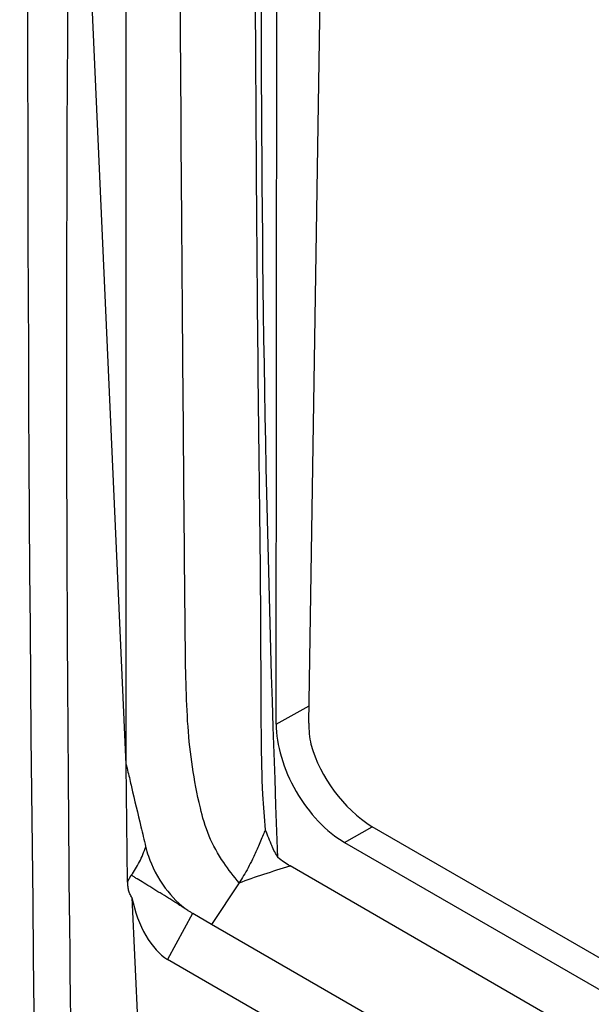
# Model space of a CAD drawing. Header units: millimetres. Extents: x 15358 to 16483, y 10132 to 11382.
# Tile 141 of 166: x 16167 to 16184, y 11154 to 11182. Entities that reach past the tile are written whole.
import ezdxf

# ---------------------------------------------------------------- set-up
doc = ezdxf.new("R2010")
doc.units = ezdxf.units.MM

msp = doc.modelspace()

# ---------------------------------------------------------------- linework, layer by layer
at = {"color": 7, "linetype": 'Continuous', "lineweight": 25}
for p, q in [((16170.371, 11160.596), (16170.371, 11240.09)), ((16175.579, 11161.777), (16176.792, 11238.693)), ((16174.652, 11161.748), (16174.685, 11204.507)), ((16170.371, 11160.596), (16168.837, 11194.864)), ((16174.652, 11161.748), (16175.587, 11162.269)), ((16170.417, 11157.255), (16170.371, 11160.596)), ((16176.596, 11158.378), (16177.389, 11158.819)), ((16286.837, 11095.637), (16177.389, 11158.819)), ((16176.596, 11158.378), (16286.044, 11095.195)), ((16287.592, 11092.734), (16175.048, 11157.705)), ((16170.417, 11157.255), (16170.519, 11157.441)), ((16173.592, 11157.222), (16172.809, 11156.039)), ((16170.541, 11156.803), (16170.74, 11152.357)), ((16172.266, 11156.353), (16171.551, 11155.046)), ((16172.275, 11156.348), (16172.266, 11156.353)), ((16172.809, 11156.039), (16172.275, 11156.348)), ((16286.999, 11090.118), (16172.809, 11156.039)), ((16286.899, 11088.457), (16171.551, 11155.046))]:
    msp.add_line(p, q, dxfattribs=at)
for centre, radius, start, end in [((16178.434, 11161.751), 2.855, 179.4724, 191.7305), ((16179.666, 11162.342), 4.194, 196.2263, 237.1281)]:
    msp.add_arc(centre, radius, start, end, dxfattribs=at)
for centre, major_axis, ratio, start_param, end_param in [((16176.596, 11160.624), (-1.375, 2.382), 0.577382, 0.784717, 2.356428), ((16171.536, 11156.821), (-0.49, 1.861), 0.506031, 1.447597, 2.676759)]:
    msp.add_ellipse(centre, major_axis=major_axis, ratio=ratio, start_param=start_param, end_param=end_param, dxfattribs=at)
for points in [[(16167.757, 11153.552), (16167.34, 11186.927), (16167.635, 11220.74), (16168.639, 11254.946)], [(16168.837, 11194.864), (16168.634, 11180.789), (16168.621, 11166.727), (16168.796, 11152.676)], [(16174.341, 11158.734), (16174.396, 11158.579), (16174.457, 11158.427), (16174.524, 11158.282)], [(16174.701, 11157.945), (16174.64, 11158.048), (16174.579, 11158.163), (16174.524, 11158.282)], [(16175.048, 11157.705), (16174.931, 11157.773), (16174.815, 11157.851), (16174.701, 11157.945)], [(16173.592, 11157.222), (16174.045, 11157.404), (16174.549, 11157.553), (16175.048, 11157.705)]]:
    msp.add_open_spline(points, degree=3, dxfattribs=at)
for points, knots in [([(16283.998, 11177.591), (16272.71, 11182.731), (16261.84, 11187.978), (16248.774, 11194.662), (16246.19, 11196.004), (16241.088, 11198.692), (16238.569, 11200.039), (16231.107, 11204.091), (16226.26, 11206.804), (16219.181, 11210.892), (16216.852, 11212.259), (16212.267, 11214.992), (16210.014, 11216.358), (16203.369, 11220.453), (16199.094, 11223.178), (16186.727, 11231.346), (16179.092, 11236.776), (16172.074, 11242.203)], [0, 0, 0, 0, 0.25, 0.25, 0.3125, 0.3125, 0.375, 0.375, 0.5, 0.5, 0.5625, 0.5625, 0.625, 0.625, 0.75, 0.75, 1, 1, 1, 1]), ([(16173.591, 11157.223), (16173.441, 11157.412), (16173.116, 11157.822), (16172.685, 11158.593), (16172.329, 11159.938), (16172.092, 11161.623), (16172.058, 11164.191), (16172.015, 11169.226), (16171.925, 11180.099), (16171.845, 11196.604), (16171.889, 11216.107), (16171.96, 11230.747), (16172.111, 11239.013), (16172.099, 11241.349), (16172.275, 11241.829), (16172.339, 11242.005)], [0, 0, 0, 0, 0.007111, 0.01546, 0.024854, 0.054244, 0.083907, 0.113622, 0.232097, 0.465678, 0.694041, 0.921112, 0.977718, 0.991818, 1, 1, 1, 1]), ([(16174.716, 11240.237), (16174.7, 11239.714), (16174.572, 11235.38), (16174.351, 11226.483), (16174.117, 11213.562), (16174.04, 11204.175), (16174.022, 11198.296), (16174.011, 11192.766), (16174.043, 11183.285), (16174.105, 11172.81), (16174.21, 11165.461), (16174.21, 11161.852), (16174.237, 11159.965), (16174.312, 11159.071), (16174.341, 11158.734)], [0, 0, 0, 0, 0.019241, 0.159218, 0.326892, 0.494577, 0.504257, 0.542976, 0.697854, 0.852732, 0.930171, 0.968892, 0.988265, 1, 1, 1, 1]), ([(16174.701, 11157.945), (16174.393, 11165.881), (16174.238, 11173.73), (16174.23, 11189.253), (16174.377, 11196.926), (16174.685, 11204.507)], [0, 0, 0, 0, 0.5, 0.5, 1, 1, 1, 1]), ([(16170.377, 11160.6), (16170.388, 11160.523), (16170.447, 11160.314), (16170.58, 11159.717), (16170.728, 11159.101), (16170.865, 11158.536), (16170.906, 11158.351), (16170.93, 11158.256)], [0.008754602, 0.008754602, 0.008754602, 0.008754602, 0.009507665, 0.010972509, 0.014878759, 0.015855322, 0.016866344, 0.016866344, 0.016866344, 0.016866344]), ([(16174.341, 11158.734), (16174.322, 11158.687), (16174.253, 11158.518), (16174.135, 11158.238), (16173.99, 11157.925), (16173.854, 11157.658), (16173.727, 11157.433), (16173.636, 11157.291), (16173.592, 11157.222)], [0, 0, 0, 0, 0.090342, 0.326982, 0.544173, 0.703625, 0.855278, 1, 1, 1, 1]), ([(16170.519, 11157.441), (16170.562, 11157.501), (16170.605, 11157.562), (16170.684, 11157.689), (16170.794, 11157.887), (16170.882, 11158.104), (16170.932, 11158.255)], [0, 0, 0, 0, 0.25, 0.25, 0.5, 1, 1, 1, 1]), ([(16170.93, 11158.256), (16170.952, 11158.167), (16171.055, 11157.798), (16171.394, 11157.11), (16171.905, 11156.6), (16172.128, 11156.443)], [0.002478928, 0.002478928, 0.002478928, 0.002478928, 0.003421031, 0.006350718, 0.008754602, 0.008754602, 0.008754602, 0.008754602]), ([(16172.128, 11156.442), (16172.096, 11156.462), (16172.033, 11156.503), (16171.932, 11156.567), (16171.823, 11156.636), (16171.707, 11156.709), (16171.545, 11156.81), (16171.381, 11156.911), (16171.222, 11157.01), (16171.066, 11157.107), (16170.881, 11157.221), (16170.715, 11157.322), (16170.615, 11157.383), (16170.559, 11157.416), (16170.534, 11157.432), (16170.519, 11157.441)], [0, 0, 0, 0, 0.059395, 0.119913, 0.181556, 0.249531, 0.317545, 0.454164, 0.522083, 0.590135, 0.726658, 0.86274, 0.931413, 0.959987, 1, 1, 1, 1]), ([(16170.541, 11156.803), (16170.53, 11156.82), (16170.508, 11156.854), (16170.474, 11156.925), (16170.443, 11157.019), (16170.426, 11157.116), (16170.419, 11157.195), (16170.418, 11157.235), (16170.417, 11157.255)], [0, 0, 0, 0, 0.122372, 0.250196, 0.498283, 0.748693, 0.87203, 1, 1, 1, 1]), ([(16172.266, 11156.353), (16172.244, 11156.367), (16172.199, 11156.396), (16172.152, 11156.427), (16172.128, 11156.442)], [0, 0, 0, 0, 0.496196, 1, 1, 1, 1])]:
    msp.add_open_spline(points, degree=3, knots=knots, dxfattribs=at)

doc.saveas('drawing.dxf')
